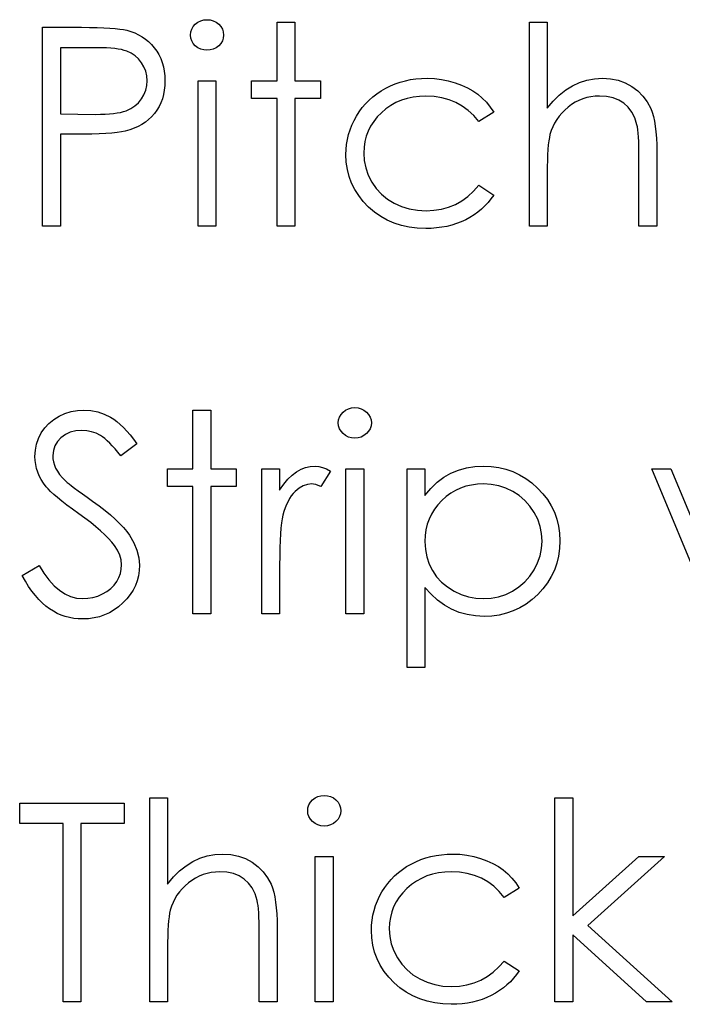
# Model space of a CAD drawing. Header units: inches. Extents: x 370 to 474, y 80 to 168.
# Tile 111 of 170: x 428.659 to 429.118, y 88.569 to 89.252. Entities that reach past the tile are written whole.
import ezdxf

# ---------------------------------------------------------------- set-up
doc = ezdxf.new("R2010")
doc.units = ezdxf.units.IN
doc.header["$LTSCALE"] = 0.5
doc.header["$MEASUREMENT"] = 0

msp = doc.modelspace()

# ---------------------------------------------------------------- linework, layer by layer
at = {"color": 7, "linetype": 'Continuous'}
for p, q in [((428.78219, 89.25057), (428.78415, 89.25156)), ((428.78415, 89.25156), (428.78622, 89.25214)), ((428.78622, 89.25214), (428.78848, 89.25234)), ((428.78848, 89.25234), (428.79077, 89.25214)), ((428.79077, 89.25214), (428.7929, 89.25156)), ((428.7929, 89.25156), (428.79486, 89.25057)), ((428.67459, 89.24704), (428.70162, 89.24704)), ((428.67459, 89.10924), (428.67459, 89.24704)), ((428.70162, 89.24704), (428.70162, 89.24704)), ((428.70162, 89.24704), (428.70719, 89.24701)), ((428.70719, 89.24701), (428.7123, 89.2469)), ((428.7123, 89.2469), (428.71694, 89.24673)), ((428.71694, 89.24673), (428.7211, 89.24651)), ((428.7211, 89.24651), (428.72477, 89.24624)), ((428.72477, 89.24624), (428.728, 89.24588)), ((428.728, 89.24588), (428.73074, 89.24546)), ((428.73074, 89.24546), (428.733, 89.24497)), ((428.733, 89.24497), (428.733, 89.24497)), ((428.733, 89.24497), (428.73584, 89.24414)), ((428.73584, 89.24414), (428.73855, 89.24312)), ((428.77728, 89.24381), (428.77791, 89.24577)), ((428.77791, 89.24577), (428.77896, 89.24759)), ((428.77896, 89.24759), (428.78042, 89.24922)), ((428.78042, 89.24922), (428.78219, 89.25057)), ((428.79486, 89.25057), (428.79663, 89.24922)), ((428.79663, 89.24922), (428.79812, 89.24759)), ((428.79812, 89.24759), (428.79917, 89.24577)), ((428.79917, 89.24577), (428.7998, 89.24381)), ((428.83712, 89.25057), (428.84949, 89.25057)), ((428.83712, 89.20994), (428.83712, 89.25057)), ((428.84949, 89.25057), (428.84949, 89.25057)), ((428.84949, 89.25057), (428.84949, 89.20994)), ((429.01201, 89.25057), (429.02438, 89.25057)), ((429.01201, 89.10924), (429.01201, 89.25057)), ((429.02438, 89.25057), (429.02438, 89.25057)), ((429.02438, 89.25057), (429.02438, 89.19092)), ((428.73855, 89.24312), (428.74112, 89.2419)), ((428.74112, 89.2419), (428.74357, 89.24049)), ((428.74357, 89.24049), (428.74586, 89.23889)), ((428.74586, 89.23889), (428.74804, 89.2371)), ((428.74804, 89.2371), (428.75009, 89.23511)), ((428.77706, 89.24168), (428.77728, 89.24381)), ((428.77728, 89.23961), (428.77706, 89.24168)), ((428.77706, 89.24168), (428.77706, 89.24168)), ((428.77791, 89.23768), (428.77728, 89.23961)), ((428.77896, 89.23588), (428.77791, 89.23768)), ((428.79917, 89.23768), (428.79812, 89.23588)), ((428.7998, 89.23961), (428.79917, 89.23768)), ((428.7998, 89.24381), (428.80002, 89.24168)), ((428.80002, 89.24168), (428.7998, 89.23961)), ((428.80002, 89.24168), (428.80002, 89.24168)), ((428.68696, 89.2329), (428.68696, 89.18697)), ((428.71216, 89.2329), (428.68696, 89.2329)), ((428.71564, 89.23288), (428.71216, 89.2329)), ((428.71216, 89.2329), (428.71216, 89.2329)), ((428.71887, 89.23277), (428.71564, 89.23288)), ((428.72182, 89.23257), (428.71887, 89.23277)), ((428.72455, 89.2323), (428.72182, 89.23257)), ((428.72701, 89.23196), (428.72455, 89.2323)), ((428.72925, 89.23155), (428.72701, 89.23196)), ((428.73121, 89.23105), (428.72925, 89.23155)), ((428.73292, 89.2305), (428.73121, 89.23105)), ((428.73593, 89.22912), (428.73292, 89.2305)), ((428.75009, 89.23511), (428.75199, 89.23293)), ((428.75199, 89.23293), (428.75373, 89.23058)), ((428.75373, 89.23058), (428.75522, 89.2281)), ((428.78042, 89.23426), (428.77896, 89.23588)), ((428.78219, 89.2329), (428.78042, 89.23426)), ((428.78415, 89.23191), (428.78219, 89.2329)), ((428.78622, 89.23133), (428.78415, 89.23191)), ((428.78848, 89.23114), (428.78622, 89.23133)), ((428.79077, 89.23133), (428.78848, 89.23114)), ((428.78848, 89.23114), (428.78848, 89.23114)), ((428.7929, 89.23191), (428.79077, 89.23133)), ((428.79486, 89.2329), (428.7929, 89.23191)), ((428.79663, 89.23426), (428.79486, 89.2329)), ((428.79812, 89.23588), (428.79663, 89.23426)), ((428.73866, 89.2273), (428.73593, 89.22912)), ((428.74103, 89.22509), (428.73866, 89.2273)), ((428.74313, 89.22247), (428.74103, 89.22509)), ((428.75522, 89.2281), (428.75649, 89.22545)), ((428.75649, 89.22545), (428.75754, 89.22269)), ((428.74484, 89.21957), (428.74313, 89.22247)), ((428.74606, 89.21653), (428.74484, 89.21957)), ((428.75754, 89.22269), (428.75834, 89.21974)), ((428.75834, 89.21974), (428.75892, 89.21667)), ((428.75892, 89.21667), (428.75928, 89.21344)), ((428.74677, 89.21333), (428.74606, 89.21653)), ((428.74702, 89.21002), (428.74677, 89.21333)), ((428.74677, 89.20663), (428.74702, 89.21002)), ((428.74702, 89.21002), (428.74702, 89.21002)), ((428.75928, 89.21344), (428.75939, 89.21008)), ((428.75939, 89.21008), (428.75928, 89.20668)), ((428.75939, 89.21008), (428.75939, 89.21008)), ((428.78235, 89.20994), (428.79472, 89.20994)), ((428.78235, 89.10924), (428.78235, 89.20994)), ((428.79472, 89.20994), (428.79472, 89.20994)), ((428.79472, 89.20994), (428.79472, 89.10924)), ((428.81945, 89.19757), (428.81945, 89.20994)), ((428.81945, 89.20994), (428.81945, 89.20994)), ((428.81945, 89.20994), (428.83712, 89.20994)), ((428.83712, 89.20994), (428.83712, 89.20994)), ((428.84949, 89.20994), (428.84949, 89.20994)), ((428.84949, 89.20994), (428.86715, 89.20994)), ((428.86715, 89.20994), (428.86715, 89.20994)), ((428.86715, 89.20994), (428.86715, 89.19757)), ((428.92247, 89.209), (428.92603, 89.20997)), ((428.92603, 89.20997), (428.92967, 89.21074)), ((428.92967, 89.21074), (428.9334, 89.21126)), ((428.9334, 89.21126), (428.93724, 89.21159)), ((428.93724, 89.21159), (428.94118, 89.2117)), ((428.94118, 89.2117), (428.94118, 89.2117)), ((428.94118, 89.2117), (428.94612, 89.21151)), ((428.94612, 89.21151), (428.95101, 89.21093)), ((428.95101, 89.21093), (428.95579, 89.20999)), ((428.95579, 89.20999), (428.96048, 89.20864)), ((429.04682, 89.20878), (429.05193, 89.21041)), ((429.05193, 89.21041), (429.0572, 89.21137)), ((429.0572, 89.21137), (429.06269, 89.2117)), ((429.06269, 89.2117), (429.06269, 89.2117)), ((429.06269, 89.2117), (429.06827, 89.21135)), ((429.06827, 89.21135), (429.07351, 89.2103)), ((429.07351, 89.2103), (429.07843, 89.2085)), ((428.74484, 89.2003), (428.74606, 89.20337)), ((428.74606, 89.20337), (428.74677, 89.20663)), ((428.75892, 89.20345), (428.75837, 89.20036)), ((428.75928, 89.20668), (428.75892, 89.20345)), ((428.90629, 89.20097), (428.90927, 89.20295)), ((428.90927, 89.20295), (428.91239, 89.20478)), ((428.91239, 89.20478), (428.91565, 89.2064)), ((428.91565, 89.2064), (428.91902, 89.20781)), ((428.91902, 89.20781), (428.92247, 89.209)), ((428.96048, 89.20864), (428.96495, 89.20698)), ((428.96495, 89.20698), (428.96909, 89.20511)), ((428.96909, 89.20511), (428.97284, 89.20298)), ((428.97284, 89.20298), (428.97627, 89.20064)), ((429.03277, 89.20003), (429.03724, 89.20362)), ((429.03724, 89.20362), (429.04194, 89.20651)), ((429.04194, 89.20651), (429.04682, 89.20878)), ((429.07843, 89.2085), (429.08301, 89.20602)), ((429.08301, 89.20602), (429.08715, 89.20293)), ((428.74101, 89.19476), (428.74313, 89.19738)), ((428.74313, 89.19738), (428.74484, 89.2003)), ((428.75757, 89.19743), (428.75652, 89.19465)), ((428.75837, 89.20036), (428.75757, 89.19743)), ((428.83712, 89.19757), (428.81945, 89.19757)), ((428.81945, 89.19757), (428.81945, 89.19757)), ((428.83712, 89.10924), (428.83712, 89.19757)), ((428.83712, 89.19757), (428.83712, 89.19757)), ((428.86715, 89.19757), (428.84949, 89.19757)), ((428.84949, 89.19757), (428.84949, 89.19757)), ((428.84949, 89.19757), (428.84949, 89.10924)), ((428.86715, 89.19757), (428.86715, 89.19757)), ((428.89845, 89.19401), (428.90091, 89.19649)), ((428.90091, 89.19649), (428.90351, 89.19881)), ((428.90351, 89.19881), (428.90629, 89.20097)), ((428.9233, 89.19647), (428.91954, 89.19484)), ((428.92724, 89.19771), (428.9233, 89.19647)), ((428.93138, 89.19862), (428.92724, 89.19771)), ((428.93575, 89.19914), (428.93138, 89.19862)), ((428.94027, 89.19934), (428.93575, 89.19914)), ((428.94593, 89.19906), (428.94027, 89.19934)), ((428.94027, 89.19934), (428.94027, 89.19934)), ((428.95126, 89.19823), (428.94593, 89.19906)), ((428.95631, 89.19685), (428.95126, 89.19823)), ((428.96106, 89.19492), (428.95631, 89.19685)), ((428.97627, 89.20064), (428.97939, 89.19801)), ((428.97939, 89.19801), (428.98226, 89.19506)), ((429.02847, 89.1958), (429.03277, 89.20003)), ((429.04638, 89.19633), (429.04381, 89.19503)), ((429.04906, 89.19743), (429.04638, 89.19633)), ((429.05179, 89.19826), (429.04906, 89.19743)), ((429.05463, 89.19887), (429.05179, 89.19826)), ((429.05753, 89.19923), (429.05463, 89.19887)), ((429.06051, 89.19934), (429.05753, 89.19923)), ((429.06554, 89.19903), (429.06051, 89.19934)), ((429.06051, 89.19934), (429.06051, 89.19934)), ((429.07006, 89.1981), (429.06554, 89.19903)), ((429.07407, 89.19655), (429.07006, 89.1981)), ((429.07757, 89.19437), (429.07407, 89.19655)), ((429.08715, 89.20293), (429.09074, 89.19937)), ((429.09074, 89.19937), (429.09372, 89.19528)), ((428.73248, 89.18918), (428.73568, 89.19064)), ((428.73568, 89.19064), (428.73855, 89.19249)), ((428.73855, 89.19249), (428.74101, 89.19476)), ((428.75379, 89.18954), (428.75207, 89.18722)), ((428.75528, 89.19202), (428.75379, 89.18954)), ((428.75652, 89.19465), (428.75528, 89.19202)), ((428.89409, 89.18852), (428.89619, 89.19133)), ((428.89619, 89.19133), (428.89845, 89.19401)), ((428.91261, 89.19053), (428.90944, 89.18783)), ((428.91598, 89.19285), (428.91261, 89.19053)), ((428.91954, 89.19484), (428.91598, 89.19285)), ((428.96547, 89.19244), (428.96106, 89.19492)), ((428.96959, 89.1894), (428.96547, 89.19244)), ((428.97342, 89.18581), (428.96959, 89.1894)), ((428.98226, 89.19506), (428.98491, 89.19175)), ((428.98491, 89.19175), (428.98728, 89.1881)), ((429.02438, 89.19092), (429.02847, 89.1958)), ((429.02438, 89.19092), (429.02438, 89.19092)), ((429.03658, 89.18968), (429.03451, 89.18761)), ((429.03887, 89.19166), (429.03658, 89.18968)), ((429.0413, 89.19346), (429.03887, 89.19166)), ((429.04381, 89.19503), (429.0413, 89.19346)), ((429.08058, 89.19158), (429.07757, 89.19437)), ((429.08306, 89.18819), (429.08058, 89.19158)), ((429.09372, 89.19528), (429.09612, 89.19073)), ((429.09612, 89.19073), (429.09711, 89.18816)), ((428.68696, 89.18697), (428.68696, 89.18697)), ((428.68696, 89.18697), (428.71108, 89.18667)), ((428.71108, 89.18667), (428.71462, 89.1867)), ((428.71108, 89.18667), (428.71108, 89.18667)), ((428.71462, 89.1867), (428.7179, 89.18683)), ((428.7179, 89.18683), (428.72094, 89.18703)), ((428.72094, 89.18703), (428.72375, 89.1873)), ((428.72375, 89.1873), (428.72629, 89.18766)), ((428.72629, 89.18766), (428.72861, 89.18808)), ((428.72861, 89.18808), (428.73065, 89.1886)), ((428.73065, 89.1886), (428.73248, 89.18918)), ((428.74807, 89.18308), (428.74581, 89.18129)), ((428.75017, 89.18507), (428.74807, 89.18308)), ((428.75207, 89.18722), (428.75017, 89.18507)), ((428.89045, 89.18239), (428.89216, 89.18551)), ((428.89216, 89.18551), (428.89409, 89.18852)), ((428.90657, 89.18487), (428.90409, 89.18175)), ((428.90944, 89.18783), (428.90657, 89.18487)), ((428.97693, 89.18167), (428.97342, 89.18581)), ((428.98728, 89.1881), (428.97693, 89.18167)), ((429.03095, 89.18308), (429.02949, 89.18065)), ((429.03263, 89.1854), (429.03095, 89.18308)), ((429.03451, 89.18761), (429.03263, 89.1854)), ((429.08505, 89.18416), (429.08306, 89.18819)), ((429.08654, 89.17952), (429.08505, 89.18416)), ((429.09711, 89.18816), (429.09797, 89.18523)), ((429.09797, 89.18523), (429.09869, 89.182)), ((428.73502, 89.17599), (428.7319, 89.1751)), ((428.73797, 89.17703), (428.73502, 89.17599)), ((428.74076, 89.17828), (428.73797, 89.17703)), ((428.74338, 89.17968), (428.74076, 89.17828)), ((428.74581, 89.18129), (428.74338, 89.17968)), ((428.88667, 89.17265), (428.88769, 89.17596)), ((428.88769, 89.17596), (428.88896, 89.17922)), ((428.88896, 89.17922), (428.89045, 89.18239)), ((428.90196, 89.1785), (428.90025, 89.17507)), ((428.90409, 89.18175), (428.90196, 89.1785)), ((428.97693, 89.18167), (428.97693, 89.18167)), ((429.02822, 89.17811), (429.02714, 89.17543)), ((429.02949, 89.18065), (429.02822, 89.17811)), ((429.08687, 89.17792), (429.08654, 89.17952)), ((429.08654, 89.17952), (429.08654, 89.17952)), ((429.08718, 89.17593), (429.08687, 89.17792)), ((429.08743, 89.17361), (429.08718, 89.17593)), ((429.09869, 89.182), (429.0993, 89.17841)), ((429.0993, 89.17841), (429.09974, 89.17447)), ((428.69681, 89.17284), (428.68696, 89.17284)), ((428.68696, 89.17284), (428.68696, 89.17284)), ((428.68696, 89.17284), (428.68696, 89.10924)), ((428.703, 89.17287), (428.69681, 89.17284)), ((428.69681, 89.17284), (428.69681, 89.17284)), ((428.70865, 89.17298), (428.703, 89.17287)), ((428.71379, 89.17317), (428.70865, 89.17298)), ((428.71843, 89.17342), (428.71379, 89.17317)), ((428.72257, 89.17372), (428.71843, 89.17342)), ((428.72618, 89.17411), (428.72257, 89.17372)), ((428.7293, 89.17458), (428.72618, 89.17411)), ((428.7319, 89.1751), (428.7293, 89.17458)), ((428.7319, 89.1751), (428.7319, 89.1751)), ((428.88529, 89.16583), (428.88584, 89.16928)), ((428.88584, 89.16928), (428.88667, 89.17265)), ((428.8989, 89.17151), (428.89796, 89.16779)), ((428.90025, 89.17507), (428.8989, 89.17151)), ((429.02584, 89.17066), (429.02546, 89.16826)), ((429.02628, 89.17267), (429.02584, 89.17066)), ((429.02714, 89.17543), (429.02628, 89.17267)), ((429.02628, 89.17267), (429.02628, 89.17267)), ((429.08762, 89.17093), (429.08743, 89.17361)), ((429.08778, 89.16787), (429.08762, 89.17093)), ((429.09974, 89.17447), (429.10007, 89.17022)), ((429.10007, 89.17022), (429.10029, 89.16561)), ((428.88482, 89.15876), (428.88493, 89.16232)), ((428.88493, 89.16232), (428.88529, 89.16583)), ((428.89738, 89.1639), (428.89718, 89.15987)), ((428.89796, 89.16779), (428.89738, 89.1639)), ((429.02485, 89.16227), (429.02466, 89.15871)), ((429.02513, 89.16547), (429.02485, 89.16227)), ((429.02546, 89.16826), (429.02513, 89.16547)), ((429.0879, 89.16447), (429.08778, 89.16787)), ((429.08795, 89.16072), (429.0879, 89.16447)), ((429.10029, 89.16561), (429.10034, 89.16067)), ((428.88507, 89.15352), (428.88482, 89.15876)), ((428.88482, 89.15876), (428.88482, 89.15876)), ((428.89718, 89.15987), (428.89718, 89.15987)), ((428.89718, 89.15987), (428.89754, 89.15459)), ((429.02466, 89.15871), (429.02449, 89.15473)), ((429.08798, 89.15661), (429.08795, 89.16072)), ((429.08798, 89.10924), (429.08798, 89.15661)), ((429.08798, 89.15661), (429.08798, 89.15661)), ((429.10034, 89.16067), (429.10034, 89.16067)), ((429.10034, 89.16067), (429.10034, 89.10924)), ((428.88581, 89.14847), (428.88507, 89.15352)), ((428.88703, 89.14363), (428.88581, 89.14847)), ((428.89754, 89.15459), (428.89859, 89.14949)), ((428.89859, 89.14949), (428.90036, 89.14452)), ((429.02441, 89.1504), (429.02438, 89.14565)), ((429.02449, 89.15473), (429.02441, 89.1504)), ((428.88877, 89.13897), (428.88703, 89.14363)), ((428.90036, 89.14452), (428.90282, 89.13971)), ((429.02438, 89.14565), (429.02438, 89.14565)), ((429.02438, 89.14565), (429.02438, 89.10924)), ((428.89097, 89.13453), (428.88877, 89.13897)), ((428.90282, 89.13971), (428.90591, 89.13527)), ((428.90591, 89.13527), (428.90952, 89.13132)), ((428.97326, 89.13337), (428.97693, 89.13751)), ((428.97693, 89.13751), (428.97693, 89.13751)), ((428.97693, 89.13751), (428.98728, 89.13072)), ((428.89368, 89.1303), (428.89097, 89.13453)), ((428.89685, 89.12624), (428.89368, 89.1303)), ((428.90952, 89.13132), (428.91364, 89.12793)), ((428.91364, 89.12793), (428.9183, 89.12506)), ((428.96514, 89.12674), (428.96931, 89.12978)), ((428.96931, 89.12978), (428.97326, 89.13337)), ((428.9854, 89.12804), (428.98336, 89.1255)), ((428.98728, 89.13072), (428.9854, 89.12804)), ((428.98728, 89.13072), (428.98728, 89.13072)), ((428.90055, 89.12241), (428.89685, 89.12624)), ((428.90461, 89.1189), (428.90055, 89.12241)), ((428.9183, 89.12506), (428.92338, 89.12277)), ((428.92338, 89.12277), (428.92873, 89.12114)), ((428.92873, 89.12114), (428.93439, 89.12017)), ((428.95104, 89.12094), (428.95598, 89.12232)), ((428.95598, 89.12232), (428.9607, 89.12426)), ((428.9607, 89.12426), (428.96514, 89.12674)), ((428.98115, 89.12313), (428.97881, 89.12092)), ((428.98336, 89.1255), (428.98115, 89.12313)), ((428.90892, 89.11587), (428.90461, 89.1189)), ((428.9135, 89.1133), (428.90892, 89.11587)), ((428.93439, 89.12017), (428.94036, 89.11984)), ((428.94036, 89.11984), (428.94582, 89.12012)), ((428.94036, 89.11984), (428.94036, 89.11984)), ((428.94582, 89.12012), (428.95104, 89.12094)), ((428.97083, 89.11518), (428.96788, 89.11357)), ((428.97365, 89.11694), (428.97083, 89.11518)), ((428.97632, 89.11885), (428.97365, 89.11694)), ((428.97881, 89.12092), (428.97632, 89.11885)), ((428.68696, 89.10924), (428.67459, 89.10924)), ((428.67459, 89.10924), (428.67459, 89.10924)), ((428.68696, 89.10924), (428.68696, 89.10924)), ((428.79472, 89.10924), (428.78235, 89.10924)), ((428.78235, 89.10924), (428.78235, 89.10924)), ((428.79472, 89.10924), (428.79472, 89.10924)), ((428.84949, 89.10924), (428.83712, 89.10924)), ((428.83712, 89.10924), (428.83712, 89.10924)), ((428.84949, 89.10924), (428.84949, 89.10924)), ((428.91833, 89.1112), (428.9135, 89.1133)), ((428.92341, 89.10957), (428.91833, 89.1112)), ((428.92873, 89.10841), (428.92341, 89.10957)), ((428.93431, 89.1077), (428.92873, 89.10841)), ((428.94016, 89.10747), (428.93431, 89.1077)), ((428.944, 89.10756), (428.94016, 89.10747)), ((428.94016, 89.10747), (428.94016, 89.10747)), ((428.94773, 89.10786), (428.944, 89.10756)), ((428.95137, 89.10833), (428.94773, 89.10786)), ((428.95488, 89.10899), (428.95137, 89.10833)), ((428.9583, 89.10985), (428.95488, 89.10899)), ((428.96158, 89.1109), (428.9583, 89.10985)), ((428.96478, 89.11214), (428.96158, 89.1109)), ((428.96788, 89.11357), (428.96478, 89.11214)), ((429.02438, 89.10924), (429.01201, 89.10924)), ((429.01201, 89.10924), (429.01201, 89.10924)), ((429.02438, 89.10924), (429.02438, 89.10924)), ((429.10034, 89.10924), (429.08798, 89.10924)), ((429.08798, 89.10924), (429.08798, 89.10924)), ((429.10034, 89.10924), (429.10034, 89.10924)), ((428.68596, 88.97729), (428.69002, 88.97914)), ((428.69002, 88.97914), (428.69427, 88.98049)), ((428.69427, 88.98049), (428.69866, 88.98126)), ((428.69866, 88.98126), (428.70324, 88.98154)), ((428.70324, 88.98154), (428.70324, 88.98154)), ((428.70324, 88.98154), (428.7081, 88.98124)), ((428.7081, 88.98124), (428.71282, 88.9803)), ((428.71282, 88.9803), (428.71735, 88.97872)), ((428.71735, 88.97872), (428.72174, 88.97654)), ((428.77882, 88.98154), (428.79119, 88.98154)), ((428.77882, 88.94091), (428.77882, 88.98154)), ((428.79119, 88.98154), (428.79119, 88.98154)), ((428.79119, 88.98154), (428.79119, 88.94091)), ((428.88037, 88.97674), (428.88142, 88.97856)), ((428.88142, 88.97856), (428.88289, 88.98019)), ((428.88289, 88.98019), (428.88465, 88.98154)), ((428.88465, 88.98154), (428.88661, 88.98253)), ((428.88661, 88.98253), (428.88868, 88.98311)), ((428.88868, 88.98311), (428.89095, 88.98331)), ((428.89095, 88.98331), (428.89324, 88.98311)), ((428.89324, 88.98311), (428.89536, 88.98253)), ((428.89536, 88.98253), (428.89732, 88.98154)), ((428.89732, 88.98154), (428.89909, 88.98019)), ((428.89909, 88.98019), (428.90058, 88.97856)), ((428.90058, 88.97856), (428.90163, 88.97674)), ((428.67608, 88.96917), (428.67893, 88.97229)), ((428.67893, 88.97229), (428.68224, 88.97497)), ((428.68224, 88.97497), (428.68596, 88.97729)), ((428.72174, 88.97654), (428.72392, 88.97516)), ((428.72392, 88.97516), (428.7261, 88.97354)), ((428.7261, 88.97354), (428.72834, 88.97163)), ((428.72834, 88.97163), (428.7306, 88.96948)), ((428.87952, 88.97265), (428.87974, 88.97478)), ((428.87974, 88.97058), (428.87952, 88.97265)), ((428.87952, 88.97265), (428.87952, 88.97265)), ((428.87974, 88.97478), (428.88037, 88.97674)), ((428.90163, 88.97674), (428.90226, 88.97478)), ((428.90226, 88.97478), (428.90248, 88.97265)), ((428.90248, 88.97265), (428.90226, 88.97058)), ((428.90248, 88.97265), (428.90248, 88.97265)), ((428.67175, 88.96191), (428.67365, 88.9657)), ((428.67365, 88.9657), (428.67608, 88.96917)), ((428.69035, 88.96456), (428.68732, 88.96236)), ((428.69378, 88.96614), (428.69035, 88.96456)), ((428.69761, 88.9671), (428.69378, 88.96614)), ((428.70186, 88.96741), (428.69761, 88.9671)), ((428.70526, 88.96719), (428.70186, 88.96741)), ((428.70186, 88.96741), (428.70186, 88.96741)), ((428.70852, 88.96655), (428.70526, 88.96719)), ((428.71164, 88.96548), (428.70852, 88.96655)), ((428.71462, 88.96396), (428.71164, 88.96548)), ((428.71611, 88.96299), (428.71462, 88.96396)), ((428.7306, 88.96948), (428.73289, 88.96705)), ((428.73289, 88.96705), (428.73521, 88.96437)), ((428.73521, 88.96437), (428.73758, 88.96142)), ((428.88037, 88.96865), (428.87974, 88.97058)), ((428.88142, 88.96686), (428.88037, 88.96865)), ((428.88289, 88.96523), (428.88142, 88.96686)), ((428.88465, 88.96387), (428.88289, 88.96523)), ((428.89909, 88.96523), (428.89732, 88.96387)), ((428.90058, 88.96686), (428.89909, 88.96523)), ((428.90163, 88.96865), (428.90058, 88.96686)), ((428.90226, 88.97058), (428.90163, 88.96865)), ((428.66957, 88.95374), (428.6704, 88.95794)), ((428.6704, 88.95794), (428.67175, 88.96191)), ((428.68483, 88.95971), (428.68307, 88.95675)), ((428.68732, 88.96236), (428.68483, 88.95971)), ((428.71771, 88.96178), (428.71611, 88.96299)), ((428.71936, 88.96034), (428.71771, 88.96178)), ((428.72108, 88.95869), (428.71936, 88.96034)), ((428.7229, 88.95681), (428.72108, 88.95869)), ((428.73996, 88.95822), (428.72878, 88.94974)), ((428.73758, 88.96142), (428.73996, 88.95822)), ((428.73996, 88.95822), (428.73996, 88.95822)), ((428.88661, 88.96288), (428.88465, 88.96387)), ((428.88868, 88.9623), (428.88661, 88.96288)), ((428.89095, 88.96211), (428.88868, 88.9623)), ((428.89324, 88.9623), (428.89095, 88.96211)), ((428.89095, 88.96211), (428.89095, 88.96211)), ((428.89536, 88.96288), (428.89324, 88.9623)), ((428.89732, 88.96387), (428.89536, 88.96288)), ((428.66929, 88.94938), (428.66957, 88.95374)), ((428.68202, 88.9535), (428.68166, 88.94996)), ((428.68307, 88.95675), (428.68202, 88.9535)), ((428.72477, 88.95468), (428.7229, 88.95681)), ((428.72673, 88.95234), (428.72477, 88.95468)), ((428.72878, 88.94974), (428.72673, 88.95234)), ((428.6694, 88.94659), (428.66929, 88.94938)), ((428.66929, 88.94938), (428.66929, 88.94938)), ((428.66976, 88.94383), (428.6694, 88.94659)), ((428.67037, 88.94113), (428.66976, 88.94383)), ((428.68166, 88.94996), (428.68166, 88.94996)), ((428.68166, 88.94996), (428.68177, 88.94775)), ((428.68177, 88.94775), (428.68216, 88.94557)), ((428.68216, 88.94557), (428.68273, 88.94342)), ((428.72878, 88.94974), (428.72878, 88.94974)), ((428.67122, 88.93851), (428.67037, 88.94113)), ((428.6723, 88.93588), (428.67122, 88.93851)), ((428.68273, 88.94342), (428.68359, 88.9413)), ((428.68359, 88.9413), (428.68478, 88.93914)), ((428.68478, 88.93914), (428.68635, 88.93691)), ((428.68635, 88.93691), (428.68834, 88.93459)), ((428.76116, 88.92854), (428.76116, 88.94091)), ((428.76116, 88.94091), (428.76116, 88.94091)), ((428.76116, 88.94091), (428.77882, 88.94091)), ((428.77882, 88.94091), (428.77882, 88.94091)), ((428.79119, 88.94091), (428.79119, 88.94091)), ((428.79119, 88.94091), (428.80885, 88.94091)), ((428.80885, 88.94091), (428.80885, 88.94091)), ((428.80885, 88.94091), (428.80885, 88.92854)), ((428.82652, 88.94091), (428.83889, 88.94091)), ((428.82652, 88.84021), (428.82652, 88.94091)), ((428.83889, 88.94091), (428.83889, 88.94091)), ((428.83889, 88.94091), (428.83889, 88.92609)), ((428.84755, 88.93649), (428.85059, 88.93876)), ((428.85059, 88.93876), (428.85371, 88.94047)), ((428.85371, 88.94047), (428.85691, 88.94171)), ((428.85691, 88.94171), (428.86014, 88.94243)), ((428.86014, 88.94243), (428.86345, 88.94268)), ((428.86345, 88.94268), (428.86345, 88.94268)), ((428.86345, 88.94268), (428.86602, 88.94245)), ((428.86602, 88.94245), (428.86867, 88.94182)), ((428.87422, 88.93922), (428.86743, 88.92851)), ((428.86867, 88.94182), (428.8714, 88.94074)), ((428.8714, 88.94074), (428.87422, 88.93922)), ((428.87422, 88.93922), (428.87422, 88.93922)), ((428.88482, 88.94091), (428.89718, 88.94091)), ((428.88482, 88.84021), (428.88482, 88.94091)), ((428.89718, 88.94091), (428.89718, 88.94091)), ((428.89718, 88.94091), (428.89718, 88.84021)), ((428.92722, 88.94091), (428.93958, 88.94091)), ((428.92722, 88.80311), (428.92722, 88.94091)), ((428.93958, 88.94091), (428.93958, 88.94091)), ((428.93958, 88.94091), (428.93958, 88.92228)), ((428.95261, 88.935), (428.95755, 88.93779)), ((428.95755, 88.93779), (428.9628, 88.93991)), ((428.9628, 88.93991), (428.96832, 88.94146)), ((428.96832, 88.94146), (428.97414, 88.94237)), ((428.97414, 88.94237), (428.98027, 88.94268)), ((428.98027, 88.94268), (428.98027, 88.94268)), ((428.98027, 88.94268), (428.98563, 88.94243)), ((428.98563, 88.94243), (428.99081, 88.94174)), ((428.99081, 88.94174), (428.99578, 88.94055)), ((428.99578, 88.94055), (429.00056, 88.93887)), ((429.00056, 88.93887), (429.00514, 88.93674)), ((429.00514, 88.93674), (429.0095, 88.93412)), ((429.09681, 88.94091), (429.11006, 88.94091)), ((429.13857, 88.84021), (429.09681, 88.94091)), ((429.11006, 88.94091), (429.11006, 88.94091)), ((429.11006, 88.94091), (429.14009, 88.86848)), ((428.67363, 88.93335), (428.6723, 88.93588)), ((428.6752, 88.93086), (428.67363, 88.93335)), ((428.67699, 88.9284), (428.6752, 88.93086)), ((428.68834, 88.93459), (428.69074, 88.93216)), ((428.69074, 88.93216), (428.69074, 88.93216)), ((428.69074, 88.93216), (428.69165, 88.93136)), ((428.69165, 88.93136), (428.69295, 88.93031)), ((428.69295, 88.93031), (428.69466, 88.92901)), ((428.83889, 88.92609), (428.8417, 88.93017)), ((428.8417, 88.93017), (428.8446, 88.93365)), ((428.8446, 88.93365), (428.84755, 88.93649)), ((428.85815, 88.92998), (428.85523, 88.92898)), ((428.86111, 88.93031), (428.85815, 88.92998)), ((428.86246, 88.9302), (428.86111, 88.93031)), ((428.86111, 88.93031), (428.86111, 88.93031)), ((428.86398, 88.92987), (428.86246, 88.9302)), ((428.86563, 88.92929), (428.86398, 88.92987)), ((428.94364, 88.92724), (428.94797, 88.93147)), ((428.94797, 88.93147), (428.95261, 88.935)), ((428.97596, 88.93014), (428.97193, 88.92959)), ((428.98016, 88.93031), (428.97596, 88.93014)), ((428.98557, 88.92998), (428.98016, 88.93031)), ((428.99076, 88.92901), (428.98557, 88.92998)), ((429.0095, 88.93412), (429.0137, 88.93103)), ((429.0137, 88.93103), (429.01767, 88.92747)), ((428.67832, 88.92686), (428.67699, 88.9284)), ((428.67699, 88.9284), (428.67699, 88.9284)), ((428.68006, 88.92506), (428.67832, 88.92686)), ((428.68224, 88.92308), (428.68006, 88.92506)), ((428.68486, 88.92084), (428.68224, 88.92308)), ((428.69466, 88.92901), (428.69679, 88.92741)), ((428.69679, 88.92741), (428.6993, 88.92556)), ((428.6993, 88.92556), (428.70222, 88.92346)), ((428.70222, 88.92346), (428.70554, 88.92109)), ((428.77882, 88.92854), (428.76116, 88.92854)), ((428.76116, 88.92854), (428.76116, 88.92854)), ((428.77882, 88.84021), (428.77882, 88.92854)), ((428.77882, 88.92854), (428.77882, 88.92854)), ((428.80885, 88.92854), (428.79119, 88.92854)), ((428.79119, 88.92854), (428.79119, 88.92854)), ((428.79119, 88.92854), (428.79119, 88.84021)), ((428.80885, 88.92854), (428.80885, 88.92854)), ((428.83889, 88.92609), (428.83889, 88.92609)), ((428.84822, 88.9236), (428.84695, 88.922)), ((428.84957, 88.92501), (428.84822, 88.9236)), ((428.85238, 88.92733), (428.84957, 88.92501)), ((428.85523, 88.92898), (428.85238, 88.92733)), ((428.86743, 88.92851), (428.86563, 88.92929)), ((428.86743, 88.92851), (428.86743, 88.92851)), ((428.93958, 88.92228), (428.94364, 88.92724)), ((428.9575, 88.92388), (428.9543, 88.92153)), ((428.96084, 88.92584), (428.9575, 88.92388)), ((428.96437, 88.92744), (428.96084, 88.92584)), ((428.96807, 88.92871), (428.96437, 88.92744)), ((428.97193, 88.92959), (428.96807, 88.92871)), ((428.99573, 88.92738), (428.99076, 88.92901)), ((429.0005, 88.92512), (428.99573, 88.92738)), ((429.00492, 88.92228), (429.0005, 88.92512)), ((429.01767, 88.92747), (429.02132, 88.92357)), ((429.02132, 88.92357), (429.02446, 88.91946)), ((428.6879, 88.91838), (428.68486, 88.92084)), ((428.69135, 88.91571), (428.6879, 88.91838)), ((428.70554, 88.92109), (428.70926, 88.91844)), ((428.70926, 88.91844), (428.70926, 88.91844)), ((428.70926, 88.91844), (428.71373, 88.91515)), ((428.84366, 88.91612), (428.84272, 88.9138)), ((428.84468, 88.91827), (428.84366, 88.91612)), ((428.84579, 88.92023), (428.84468, 88.91827)), ((428.84695, 88.922), (428.84579, 88.92023)), ((428.93958, 88.92228), (428.93958, 88.92228)), ((428.95129, 88.91885), (428.94855, 88.9159)), ((428.9543, 88.92153), (428.95129, 88.91885)), ((429.00887, 88.91888), (429.00492, 88.92228)), ((429.01235, 88.91499), (429.00887, 88.91888)), ((429.02446, 88.91946), (429.02714, 88.91518)), ((428.69524, 88.91278), (428.69135, 88.91571)), ((428.69957, 88.90966), (428.69524, 88.91278)), ((428.70391, 88.90651), (428.69957, 88.90966)), ((428.69957, 88.90966), (428.69957, 88.90966)), ((428.71373, 88.91515), (428.71785, 88.91198)), ((428.71785, 88.91198), (428.72157, 88.90889)), ((428.84187, 88.91129), (428.84109, 88.90861)), ((428.84272, 88.9138), (428.84187, 88.91129)), ((428.94417, 88.90947), (428.94251, 88.90599)), ((428.94618, 88.91278), (428.94417, 88.90947)), ((428.94855, 88.9159), (428.94618, 88.91278)), ((429.01533, 88.91055), (429.01235, 88.91499)), ((429.01776, 88.9058), (429.01533, 88.91055)), ((429.02714, 88.91518), (429.02932, 88.91071)), ((429.02932, 88.91071), (429.03103, 88.90602)), ((428.70791, 88.90348), (428.70391, 88.90651)), ((428.71153, 88.90055), (428.70791, 88.90348)), ((428.72157, 88.90889), (428.72494, 88.90588)), ((428.72494, 88.90588), (428.72795, 88.90298)), ((428.72795, 88.90298), (428.7306, 88.90017)), ((428.84013, 88.90326), (428.83974, 88.89975)), ((428.84057, 88.90621), (428.84013, 88.90326)), ((428.84109, 88.90861), (428.84057, 88.90621)), ((428.84109, 88.90861), (428.84109, 88.90861)), ((428.94251, 88.90599), (428.94124, 88.90235)), ((429.01947, 88.90088), (429.01776, 88.9058)), ((429.03103, 88.90602), (429.03225, 88.90116)), ((428.71481, 88.89776), (428.71153, 88.90055)), ((428.71774, 88.89506), (428.71481, 88.89776)), ((428.7306, 88.90017), (428.73289, 88.89743)), ((428.73289, 88.89743), (428.73479, 88.89478)), ((428.83944, 88.89569), (428.83919, 88.89111)), ((428.83974, 88.89975), (428.83944, 88.89569)), ((428.94033, 88.89851), (428.93978, 88.89451)), ((428.94124, 88.90235), (428.94033, 88.89851)), ((429.02052, 88.89586), (429.01947, 88.90088)), ((429.02085, 88.8907), (429.02052, 88.89586)), ((429.03225, 88.90116), (429.03296, 88.89608)), ((429.03296, 88.89608), (429.03321, 88.89084)), ((428.72033, 88.89249), (428.71774, 88.89506)), ((428.72254, 88.89004), (428.72033, 88.89249)), ((428.72442, 88.88769), (428.72254, 88.89004)), ((428.73479, 88.89478), (428.73783, 88.88959)), ((428.73783, 88.88959), (428.73998, 88.8844)), ((428.83919, 88.89111), (428.83902, 88.88598)), ((428.93978, 88.89451), (428.93958, 88.89034)), ((428.93958, 88.89034), (428.93958, 88.89034)), ((428.93958, 88.89034), (428.93991, 88.88487)), ((429.02049, 88.88556), (429.02085, 88.8907)), ((429.02085, 88.8907), (429.02085, 88.8907)), ((429.03321, 88.89084), (429.03296, 88.88548)), ((429.03321, 88.89084), (429.03321, 88.89084)), ((428.72657, 88.88435), (428.72442, 88.88769)), ((428.72442, 88.88769), (428.72442, 88.88769)), ((428.72811, 88.88101), (428.72657, 88.88435)), ((428.73998, 88.8844), (428.74128, 88.87919)), ((428.83902, 88.88598), (428.83891, 88.88029)), ((428.93991, 88.88487), (428.94088, 88.87971)), ((429.01947, 88.88054), (429.02049, 88.88556)), ((429.03296, 88.88548), (429.03225, 88.88032)), ((428.72905, 88.87759), (428.72811, 88.88101)), ((428.72936, 88.87416), (428.72905, 88.87759)), ((428.74128, 88.87919), (428.74172, 88.87397)), ((428.83891, 88.88029), (428.83889, 88.87405)), ((428.94088, 88.87971), (428.94251, 88.8748)), ((429.01527, 88.87082), (429.0177, 88.87563)), ((429.0177, 88.87563), (429.01947, 88.88054)), ((429.03106, 88.87538), (429.02938, 88.87063)), ((429.03225, 88.88032), (429.03106, 88.87538)), ((428.66046, 88.86679), (428.67211, 88.87378)), ((428.67211, 88.87378), (428.67211, 88.87378)), ((428.67211, 88.87378), (428.67545, 88.86839)), ((428.67545, 88.86839), (428.6789, 88.86373)), ((428.72853, 88.86826), (428.72914, 88.87116)), ((428.72914, 88.87116), (428.72936, 88.87416)), ((428.72936, 88.87416), (428.72936, 88.87416)), ((428.74156, 88.87027), (428.74101, 88.86668)), ((428.74172, 88.87397), (428.74156, 88.87027)), ((428.74172, 88.87397), (428.74172, 88.87397)), ((428.83889, 88.87405), (428.83889, 88.87405)), ((428.83889, 88.87405), (428.83889, 88.84021)), ((428.94251, 88.8748), (428.9448, 88.87019)), ((428.9448, 88.87019), (428.9477, 88.86597)), ((429.01226, 88.86635), (429.01527, 88.87082)), ((429.02938, 88.87063), (429.0272, 88.86608)), ((428.66267, 88.86287), (428.66046, 88.86679)), ((428.6649, 88.85926), (428.66267, 88.86287)), ((428.6789, 88.86373), (428.68249, 88.85978)), ((428.72411, 88.86009), (428.72599, 88.86265)), ((428.72599, 88.86265), (428.72745, 88.86541)), ((428.72745, 88.86541), (428.72853, 88.86826)), ((428.74012, 88.86323), (428.73885, 88.85989)), ((428.74101, 88.86668), (428.74012, 88.86323)), ((428.9477, 88.86597), (428.95118, 88.86218)), ((428.95118, 88.86218), (428.95521, 88.85887)), ((429.00481, 88.85898), (429.00878, 88.86241)), ((429.00878, 88.86241), (429.01226, 88.86635)), ((429.02455, 88.86174), (429.02143, 88.85763)), ((429.0272, 88.86608), (429.02455, 88.86174)), ((428.66719, 88.85592), (428.6649, 88.85926)), ((428.66954, 88.85288), (428.66719, 88.85592)), ((428.68249, 88.85978), (428.68621, 88.85655)), ((428.68621, 88.85655), (428.69005, 88.85404)), ((428.71616, 88.85401), (428.7192, 88.85575)), ((428.7192, 88.85575), (428.72185, 88.8578)), ((428.72185, 88.8578), (428.72411, 88.86009)), ((428.73725, 88.85666), (428.73526, 88.85357)), ((428.73885, 88.85989), (428.73725, 88.85666)), ((428.94386, 88.85379), (428.93958, 88.85846)), ((428.93958, 88.85846), (428.93958, 88.85846)), ((428.93958, 88.85846), (428.93958, 88.80311)), ((428.95521, 88.85887), (428.95979, 88.85603)), ((428.95979, 88.85603), (428.96473, 88.85374)), ((428.99562, 88.85377), (429.00037, 88.85608)), ((429.00037, 88.85608), (429.00481, 88.85898)), ((429.02143, 88.85763), (429.01781, 88.85371)), ((428.67194, 88.85012), (428.66954, 88.85288)), ((428.6744, 88.84766), (428.67194, 88.85012)), ((428.69005, 88.85404), (428.69402, 88.85225)), ((428.69402, 88.85225), (428.69814, 88.85117)), ((428.69814, 88.85117), (428.70236, 88.85081)), ((428.70236, 88.85081), (428.70598, 88.851)), ((428.70236, 88.85081), (428.70236, 88.85081)), ((428.70598, 88.851), (428.70948, 88.85161)), ((428.70948, 88.85161), (428.71288, 88.85261)), ((428.71288, 88.85261), (428.71616, 88.85401)), ((428.73295, 88.85062), (428.73024, 88.84778)), ((428.73526, 88.85357), (428.73295, 88.85062)), ((428.94836, 88.84974), (428.94386, 88.85379)), ((428.95314, 88.84628), (428.94836, 88.84974)), ((428.96473, 88.85374), (428.96981, 88.85211)), ((428.96981, 88.85211), (428.975, 88.85114)), ((428.975, 88.85114), (428.98035, 88.85081)), ((428.98035, 88.85081), (428.9856, 88.85114)), ((428.98035, 88.85081), (428.98035, 88.85081)), ((428.9856, 88.85114), (428.99068, 88.85214)), ((428.99068, 88.85214), (428.99562, 88.85377)), ((429.01386, 88.85012), (429.00972, 88.84703)), ((429.01781, 88.85371), (429.01386, 88.85012)), ((428.67688, 88.84548), (428.6744, 88.84766)), ((428.67942, 88.84361), (428.67688, 88.84548)), ((428.68204, 88.84198), (428.67942, 88.84361)), ((428.68472, 88.84057), (428.68204, 88.84198)), ((428.72094, 88.84101), (428.71754, 88.83947)), ((428.7242, 88.84292), (428.72094, 88.84101)), ((428.72729, 88.84518), (428.7242, 88.84292)), ((428.73024, 88.84778), (428.72729, 88.84518)), ((428.95813, 88.84347), (428.95314, 88.84628)), ((428.9634, 88.84126), (428.95813, 88.84347)), ((428.9689, 88.83972), (428.9634, 88.84126)), ((429.00083, 88.84225), (428.99609, 88.8406)), ((429.00536, 88.84441), (429.00083, 88.84225)), ((429.00972, 88.84703), (429.00536, 88.84441)), ((428.68748, 88.83938), (428.68472, 88.84057)), ((428.6903, 88.83842), (428.68748, 88.83938)), ((428.6932, 88.83764), (428.6903, 88.83842)), ((428.69618, 88.83712), (428.6932, 88.83764)), ((428.69924, 88.83679), (428.69618, 88.83712)), ((428.70236, 88.83668), (428.69924, 88.83679)), ((428.70639, 88.83684), (428.70236, 88.83668)), ((428.70236, 88.83668), (428.70236, 88.83668)), ((428.71026, 88.83737), (428.70639, 88.83684)), ((428.71398, 88.83825), (428.71026, 88.83737)), ((428.71754, 88.83947), (428.71398, 88.83825)), ((428.79119, 88.84021), (428.77882, 88.84021)), ((428.77882, 88.84021), (428.77882, 88.84021)), ((428.79119, 88.84021), (428.79119, 88.84021)), ((428.83889, 88.84021), (428.82652, 88.84021)), ((428.82652, 88.84021), (428.82652, 88.84021)), ((428.83889, 88.84021), (428.83889, 88.84021)), ((428.89718, 88.84021), (428.88482, 88.84021)), ((428.88482, 88.84021), (428.88482, 88.84021)), ((428.89718, 88.84021), (428.89718, 88.84021)), ((428.97467, 88.83875), (428.9689, 88.83972)), ((428.98066, 88.83845), (428.97467, 88.83875)), ((428.98598, 88.83869), (428.98066, 88.83845)), ((428.98066, 88.83845), (428.98066, 88.83845)), ((428.99115, 88.83941), (428.98598, 88.83869)), ((428.99609, 88.8406), (428.99115, 88.83941)), ((428.93958, 88.80311), (428.92722, 88.80311)), ((428.92722, 88.80311), (428.92722, 88.80311)), ((428.93958, 88.80311), (428.93958, 88.80311)), ((428.74879, 88.71251), (428.76116, 88.71251)), ((428.74879, 88.57118), (428.74879, 88.71251)), ((428.76116, 88.71251), (428.76116, 88.71251)), ((428.76116, 88.71251), (428.76116, 88.65286)), ((428.86169, 88.71116), (428.86345, 88.71251)), ((428.86345, 88.71251), (428.86541, 88.71351)), ((428.86541, 88.71351), (428.86748, 88.71409)), ((428.86748, 88.71409), (428.86975, 88.71428)), ((428.86975, 88.71428), (428.87204, 88.71409)), ((428.87204, 88.71409), (428.87416, 88.71351)), ((428.87416, 88.71351), (428.87612, 88.71251)), ((428.87612, 88.71251), (428.87789, 88.71116)), ((429.02968, 88.71251), (429.04205, 88.71251)), ((429.02968, 88.57118), (429.02968, 88.71251)), ((429.04205, 88.71251), (429.04205, 88.71251)), ((429.04205, 88.71251), (429.04205, 88.63081)), ((428.65869, 88.69485), (428.65869, 88.70898)), ((428.65869, 88.70898), (428.65869, 88.70898)), ((428.65869, 88.70898), (428.73112, 88.70898)), ((428.73112, 88.70898), (428.73112, 88.70898)), ((428.73112, 88.70898), (428.73112, 88.69485)), ((428.85832, 88.70362), (428.85854, 88.70575)), ((428.85854, 88.70575), (428.85917, 88.70771)), ((428.85917, 88.70771), (428.86022, 88.70953)), ((428.86022, 88.70953), (428.86169, 88.71116)), ((428.87789, 88.71116), (428.87938, 88.70953)), ((428.87938, 88.70953), (428.88043, 88.70771)), ((428.88043, 88.70771), (428.88106, 88.70575)), ((428.88106, 88.70575), (428.88128, 88.70362)), ((428.85854, 88.70155), (428.85832, 88.70362)), ((428.85832, 88.70362), (428.85832, 88.70362)), ((428.85917, 88.69962), (428.85854, 88.70155)), ((428.86022, 88.69783), (428.85917, 88.69962)), ((428.86169, 88.6962), (428.86022, 88.69783)), ((428.87938, 88.69783), (428.87789, 88.6962)), ((428.88043, 88.69962), (428.87938, 88.69783)), ((428.88106, 88.70155), (428.88043, 88.69962)), ((428.88128, 88.70362), (428.88106, 88.70155)), ((428.88128, 88.70362), (428.88128, 88.70362)), ((428.68872, 88.69485), (428.65869, 88.69485)), ((428.68872, 88.57118), (428.68872, 88.69485)), ((428.68872, 88.69485), (428.68872, 88.69485)), ((428.73112, 88.69485), (428.70109, 88.69485)), ((428.70109, 88.69485), (428.70109, 88.69485)), ((428.70109, 88.69485), (428.70109, 88.57118)), ((428.73112, 88.69485), (428.73112, 88.69485)), ((428.86345, 88.69485), (428.86169, 88.6962)), ((428.86541, 88.69385), (428.86345, 88.69485)), ((428.86748, 88.69327), (428.86541, 88.69385)), ((428.86975, 88.69308), (428.86748, 88.69327)), ((428.87204, 88.69327), (428.86975, 88.69308)), ((428.86975, 88.69308), (428.86975, 88.69308)), ((428.87416, 88.69385), (428.87204, 88.69327)), ((428.87612, 88.69485), (428.87416, 88.69385)), ((428.87789, 88.6962), (428.87612, 88.69485)), ((428.77871, 88.66846), (428.7836, 88.67072)), ((428.7836, 88.67072), (428.7887, 88.67235)), ((428.7887, 88.67235), (428.79398, 88.67332)), ((428.79398, 88.67332), (428.79947, 88.67365)), ((428.79947, 88.67365), (428.79947, 88.67365)), ((428.79947, 88.67365), (428.80504, 88.67329)), ((428.80504, 88.67329), (428.81029, 88.67224)), ((428.81029, 88.67224), (428.8152, 88.67044)), ((428.8152, 88.67044), (428.81978, 88.66796)), ((428.86362, 88.67188), (428.87599, 88.67188)), ((428.86362, 88.57118), (428.86362, 88.67188)), ((428.87599, 88.67188), (428.87599, 88.67188)), ((428.87599, 88.67188), (428.87599, 88.57118)), ((428.93668, 88.66975), (428.94014, 88.67094)), ((428.94014, 88.67094), (428.9437, 88.67191)), ((428.9437, 88.67191), (428.94734, 88.67268)), ((428.94734, 88.67268), (428.95107, 88.6732)), ((428.95107, 88.6732), (428.9549, 88.67354)), ((428.9549, 88.67354), (428.95885, 88.67365)), ((428.95885, 88.67365), (428.95885, 88.67365)), ((428.95885, 88.67365), (428.96379, 88.67345)), ((428.96379, 88.67345), (428.96868, 88.67287)), ((428.96868, 88.67287), (428.97345, 88.67193)), ((428.97345, 88.67193), (428.97814, 88.67058)), ((428.97814, 88.67058), (428.98262, 88.66893)), ((429.04205, 88.63081), (429.0879, 88.67188)), ((429.10564, 88.67188), (429.05248, 88.62418)), ((429.0879, 88.67188), (429.0879, 88.67188)), ((429.0879, 88.67188), (429.10564, 88.67188)), ((429.10564, 88.67188), (429.10564, 88.67188)), ((428.76955, 88.66197), (428.77402, 88.66556)), ((428.77402, 88.66556), (428.77871, 88.66846)), ((428.81978, 88.66796), (428.82393, 88.66487)), ((428.82393, 88.66487), (428.82751, 88.66131)), ((428.92396, 88.66291), (428.92694, 88.6649)), ((428.92694, 88.6649), (428.93006, 88.66672)), ((428.93006, 88.66672), (428.93332, 88.66835)), ((428.93332, 88.66835), (428.93668, 88.66975)), ((428.98262, 88.66893), (428.98676, 88.66705)), ((428.98676, 88.66705), (428.99051, 88.66492)), ((428.99051, 88.66492), (428.99393, 88.66258)), ((428.76116, 88.65286), (428.76524, 88.65775)), ((428.76524, 88.65775), (428.76955, 88.66197)), ((428.78059, 88.65697), (428.77808, 88.6554)), ((428.78316, 88.65827), (428.78059, 88.65697)), ((428.78583, 88.65938), (428.78316, 88.65827)), ((428.78857, 88.6602), (428.78583, 88.65938)), ((428.79141, 88.66081), (428.78857, 88.6602)), ((428.79431, 88.66117), (428.79141, 88.66081)), ((428.79729, 88.66128), (428.79431, 88.66117)), ((428.80231, 88.66098), (428.79729, 88.66128)), ((428.79729, 88.66128), (428.79729, 88.66128)), ((428.80684, 88.66004), (428.80231, 88.66098)), ((428.81084, 88.65849), (428.80684, 88.66004)), ((428.81435, 88.65631), (428.81084, 88.65849)), ((428.82751, 88.66131), (428.8305, 88.65722)), ((428.8305, 88.65722), (428.8329, 88.65267)), ((428.91612, 88.65595), (428.91858, 88.65844)), ((428.91858, 88.65844), (428.92117, 88.66076)), ((428.92117, 88.66076), (428.92396, 88.66291)), ((428.93721, 88.65678), (428.93365, 88.65479)), ((428.94096, 88.65841), (428.93721, 88.65678)), ((428.94491, 88.65965), (428.94096, 88.65841)), ((428.94905, 88.66056), (428.94491, 88.65965)), ((428.95341, 88.66109), (428.94905, 88.66056)), ((428.95794, 88.66128), (428.95341, 88.66109)), ((428.9636, 88.661), (428.95794, 88.66128)), ((428.95794, 88.66128), (428.95794, 88.66128)), ((428.96893, 88.66018), (428.9636, 88.661)), ((428.97398, 88.6588), (428.96893, 88.66018)), ((428.97872, 88.65686), (428.97398, 88.6588)), ((428.98314, 88.65438), (428.97872, 88.65686)), ((428.99393, 88.66258), (428.99705, 88.65996)), ((428.99705, 88.65996), (428.99992, 88.657)), ((428.99992, 88.657), (429.00257, 88.65369)), ((428.76116, 88.65286), (428.76116, 88.65286)), ((428.77336, 88.65162), (428.77129, 88.64955)), ((428.77565, 88.65361), (428.77336, 88.65162)), ((428.77808, 88.6554), (428.77565, 88.65361)), ((428.81736, 88.65352), (428.81435, 88.65631)), ((428.81984, 88.65013), (428.81736, 88.65352)), ((428.82183, 88.6461), (428.81984, 88.65013)), ((428.8329, 88.65267), (428.83389, 88.6501)), ((428.83389, 88.6501), (428.83475, 88.64717)), ((428.90983, 88.64745), (428.91176, 88.65046)), ((428.91176, 88.65046), (428.91386, 88.65328)), ((428.91386, 88.65328), (428.91612, 88.65595)), ((428.93028, 88.65247), (428.92711, 88.64977)), ((428.93365, 88.65479), (428.93028, 88.65247)), ((428.98725, 88.65134), (428.98314, 88.65438)), ((428.99109, 88.64775), (428.98725, 88.65134)), ((429.00495, 88.65005), (428.9946, 88.64361)), ((429.00257, 88.65369), (429.00495, 88.65005)), ((428.76773, 88.64502), (428.76626, 88.64259)), ((428.76941, 88.64734), (428.76773, 88.64502)), ((428.77129, 88.64955), (428.76941, 88.64734)), ((428.82332, 88.64146), (428.82183, 88.6461)), ((428.83475, 88.64717), (428.83546, 88.64395)), ((428.83546, 88.64395), (428.83607, 88.64036)), ((428.90662, 88.64116), (428.90812, 88.64433)), ((428.90812, 88.64433), (428.90983, 88.64745)), ((428.92175, 88.6437), (428.91963, 88.64044)), ((428.92424, 88.64682), (428.92175, 88.6437)), ((428.92711, 88.64977), (428.92424, 88.64682)), ((428.9946, 88.64361), (428.99109, 88.64775)), ((428.9946, 88.64361), (428.9946, 88.64361)), ((428.76392, 88.63738), (428.76306, 88.63462)), ((428.76499, 88.64005), (428.76392, 88.63738)), ((428.76626, 88.64259), (428.76499, 88.64005)), ((428.82365, 88.63986), (428.82332, 88.64146)), ((428.82332, 88.64146), (428.82332, 88.64146)), ((428.82395, 88.63787), (428.82365, 88.63986)), ((428.8242, 88.63555), (428.82395, 88.63787)), ((428.83607, 88.64036), (428.83651, 88.63641)), ((428.83651, 88.63641), (428.83684, 88.63216)), ((428.90433, 88.63459), (428.90535, 88.6379)), ((428.90535, 88.6379), (428.90662, 88.64116)), ((428.91791, 88.63702), (428.91656, 88.63346)), ((428.91963, 88.64044), (428.91791, 88.63702)), ((428.76223, 88.6302), (428.7619, 88.62741)), ((428.76262, 88.6326), (428.76223, 88.6302)), ((428.76306, 88.63462), (428.76262, 88.6326)), ((428.76306, 88.63462), (428.76306, 88.63462)), ((428.82439, 88.63288), (428.8242, 88.63555)), ((428.82456, 88.62981), (428.82439, 88.63288)), ((428.82467, 88.62642), (428.82456, 88.62981)), ((428.83684, 88.63216), (428.83706, 88.62755)), ((428.90295, 88.62777), (428.90351, 88.63122)), ((428.90351, 88.63122), (428.90433, 88.63459)), ((428.91562, 88.62973), (428.91504, 88.62584)), ((428.91656, 88.63346), (428.91562, 88.62973)), ((429.04205, 88.63081), (429.04205, 88.63081)), ((428.76162, 88.62421), (428.76143, 88.62065)), ((428.7619, 88.62741), (428.76162, 88.62421)), ((428.82473, 88.62266), (428.82467, 88.62642)), ((428.82475, 88.61855), (428.82473, 88.62266)), ((428.83706, 88.62755), (428.83712, 88.62261)), ((428.83712, 88.62261), (428.83712, 88.62261)), ((428.83712, 88.62261), (428.83712, 88.57118)), ((428.90248, 88.6207), (428.90259, 88.62426)), ((428.90259, 88.62426), (428.90295, 88.62777)), ((428.91504, 88.62584), (428.91485, 88.62181)), ((429.05248, 88.62418), (429.05248, 88.62418)), ((429.05248, 88.62418), (429.11094, 88.57118)), ((428.76127, 88.61667), (428.76118, 88.61234)), ((428.76143, 88.62065), (428.76127, 88.61667)), ((428.82475, 88.57118), (428.82475, 88.61855)), ((428.82475, 88.61855), (428.82475, 88.61855)), ((428.90273, 88.61546), (428.90248, 88.6207)), ((428.90248, 88.6207), (428.90248, 88.6207)), ((428.91485, 88.62181), (428.91485, 88.62181)), ((428.91485, 88.62181), (428.91521, 88.61654)), ((428.91521, 88.61654), (428.91626, 88.61143)), ((429.09319, 88.57118), (429.04205, 88.61758)), ((429.04205, 88.61758), (429.04205, 88.61758)), ((429.04205, 88.61758), (429.04205, 88.57118)), ((428.76118, 88.61234), (428.76116, 88.60759)), ((428.90348, 88.61041), (428.90273, 88.61546)), ((428.90469, 88.60558), (428.90348, 88.61041)), ((428.91626, 88.61143), (428.91802, 88.60646)), ((428.76116, 88.60759), (428.76116, 88.60759)), ((428.76116, 88.60759), (428.76116, 88.57118)), ((428.90643, 88.60091), (428.90469, 88.60558)), ((428.91802, 88.60646), (428.92048, 88.60166)), ((428.90864, 88.59647), (428.90643, 88.60091)), ((428.91134, 88.59224), (428.90864, 88.59647)), ((428.92048, 88.60166), (428.92357, 88.59721)), ((428.92357, 88.59721), (428.92719, 88.59327)), ((428.98698, 88.59172), (428.99092, 88.59531)), ((428.99092, 88.59531), (428.9946, 88.59945)), ((428.9946, 88.59945), (428.9946, 88.59945)), ((428.9946, 88.59945), (429.00495, 88.59266)), ((428.91452, 88.58819), (428.91134, 88.59224)), ((428.92719, 88.59327), (428.9313, 88.58987)), ((428.9313, 88.58987), (428.93597, 88.587)), ((428.97837, 88.5862), (428.98281, 88.58868)), ((428.98281, 88.58868), (428.98698, 88.59172)), ((429.00307, 88.58998), (429.00103, 88.58744)), ((429.00495, 88.59266), (429.00307, 88.58998)), ((429.00495, 88.59266), (429.00495, 88.59266)), ((428.91822, 88.58435), (428.91452, 88.58819)), ((428.92228, 88.58084), (428.91822, 88.58435)), ((428.93597, 88.587), (428.94105, 88.58471)), ((428.94105, 88.58471), (428.9464, 88.58308)), ((428.9464, 88.58308), (428.95206, 88.58211)), ((428.95206, 88.58211), (428.95802, 88.58178)), ((428.95802, 88.58178), (428.96349, 88.58206)), ((428.95802, 88.58178), (428.95802, 88.58178)), ((428.96349, 88.58206), (428.9687, 88.58289)), ((428.9687, 88.58289), (428.97365, 88.58427)), ((428.97365, 88.58427), (428.97837, 88.5862)), ((428.99647, 88.58286), (428.99399, 88.58079)), ((428.99882, 88.58507), (428.99647, 88.58286)), ((429.00103, 88.58744), (428.99882, 88.58507)), ((428.92658, 88.57781), (428.92228, 88.58084)), ((428.93116, 88.57524), (428.92658, 88.57781)), ((428.93599, 88.57314), (428.93116, 88.57524)), ((428.98554, 88.57552), (428.98245, 88.57408)), ((428.9885, 88.57712), (428.98554, 88.57552)), ((428.99131, 88.57888), (428.9885, 88.57712)), ((428.99399, 88.58079), (428.99131, 88.57888)), ((428.70109, 88.57118), (428.68872, 88.57118)), ((428.68872, 88.57118), (428.68872, 88.57118)), ((428.70109, 88.57118), (428.70109, 88.57118)), ((428.76116, 88.57118), (428.74879, 88.57118)), ((428.74879, 88.57118), (428.74879, 88.57118)), ((428.76116, 88.57118), (428.76116, 88.57118)), ((428.83712, 88.57118), (428.82475, 88.57118)), ((428.82475, 88.57118), (428.82475, 88.57118)), ((428.83712, 88.57118), (428.83712, 88.57118)), ((428.87599, 88.57118), (428.86362, 88.57118)), ((428.86362, 88.57118), (428.86362, 88.57118)), ((428.87599, 88.57118), (428.87599, 88.57118)), ((428.94107, 88.57151), (428.93599, 88.57314)), ((428.9464, 88.57036), (428.94107, 88.57151)), ((428.95198, 88.56964), (428.9464, 88.57036)), ((428.95783, 88.56942), (428.95198, 88.56964)), ((428.96167, 88.5695), (428.95783, 88.56942)), ((428.95783, 88.56942), (428.95783, 88.56942)), ((428.96539, 88.5698), (428.96167, 88.5695)), ((428.96904, 88.57027), (428.96539, 88.5698)), ((428.97254, 88.57093), (428.96904, 88.57027)), ((428.97596, 88.57179), (428.97254, 88.57093)), ((428.97925, 88.57284), (428.97596, 88.57179)), ((428.98245, 88.57408), (428.97925, 88.57284)), ((429.04205, 88.57118), (429.02968, 88.57118)), ((429.02968, 88.57118), (429.02968, 88.57118)), ((429.04205, 88.57118), (429.04205, 88.57118)), ((429.11094, 88.57118), (429.09319, 88.57118)), ((429.09319, 88.57118), (429.09319, 88.57118)), ((429.11094, 88.57118), (429.11094, 88.57118))]:
    msp.add_line(p, q, dxfattribs=at)

doc.saveas('drawing.dxf')
